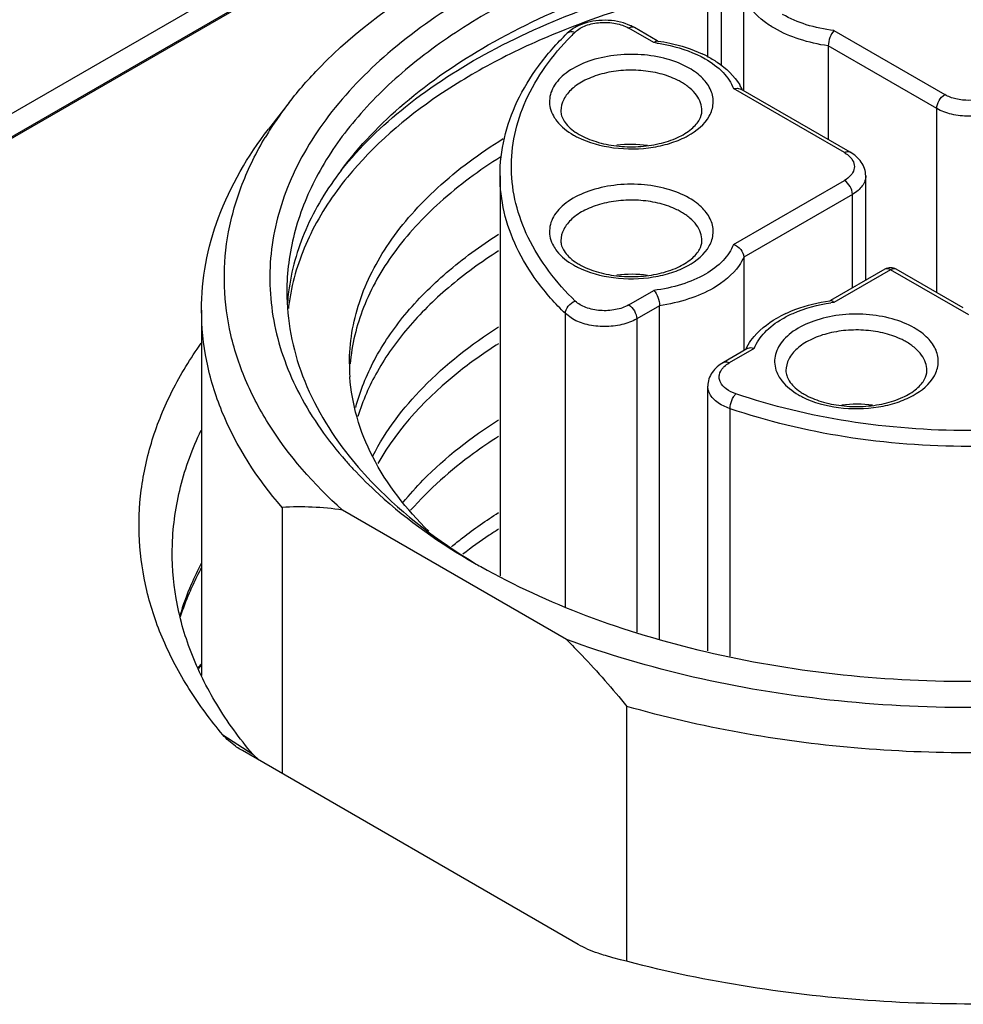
# Model space of a CAD drawing. Header units: inches. Extents: x 0 to 34, y 0 to 22.
# Tile 50 of 103: x 26.901 to 27.228, y 18.934 to 19.275. Entities that reach past the tile are written whole.
import ezdxf

# ---------------------------------------------------------------- set-up
doc = ezdxf.new("R2010")
doc.units = ezdxf.units.IN
doc.header["$LTSCALE"] = 1.87
doc.header["$MEASUREMENT"] = 0
doc.layers.get('0').update_dxf_attribs({"linetype": 'CONTINUOUS'})

msp = doc.modelspace()

# ---------------------------------------------------------------- linework, layer by layer
at = {"color": 7, "linetype": 'CONTINUOUS'}
for p, q in [((27.0417149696, 19.3249693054), (26.6413967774, 19.0937920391)), ((26.6487668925, 19.0895417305), (27.0490850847, 19.3207189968)), ((27.0417149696, 19.3169331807), (26.6413967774, 19.0857559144)), ((27.1393007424, 19.2617060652), (27.1393007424, 19.2934393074)), ((27.1439132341, 19.2870097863), (27.1439132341, 19.2589629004)), ((27.1518231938, 19.2500190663), (27.1518231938, 19.2824426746)), ((27.1123515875, 19.2727033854), (27.110106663, 19.2735303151)), ((27.0925441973, 19.2715147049), (27.0906338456, 19.2699946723)), ((27.1206000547, 19.2667152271), (27.111898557, 19.2717393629)), ((27.121790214, 19.2673597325), (27.113867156, 19.2719344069)), ((27.1830012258, 19.2708700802), (27.2213977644, 19.2487004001)), ((27.1810088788, 19.2655912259), (27.1810088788, 19.2331676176)), ((27.2186138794, 19.2438785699), (27.1810088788, 19.2655912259)), ((27.1482026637, 19.2507778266), (27.1495879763, 19.2509697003)), ((27.1865992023, 19.2286081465), (27.1482026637, 19.2507778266)), ((27.1495879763, 19.2509697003), (27.1507354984, 19.2506470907)), ((27.1885678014, 19.2288031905), (27.1507355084, 19.2506470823)), ((26.9943482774, 19.2460038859), (26.9871604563, 19.2367249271)), ((27.2186138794, 19.1801110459), (27.2186138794, 19.2438785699)), ((27.0673478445, 19.2205715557), (27.0673478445, 19.0820141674)), ((27.1482026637, 19.1967941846), (27.1865992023, 19.2189638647)), ((27.1939955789, 19.1843816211), (27.1939955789, 19.2205715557)), ((27.1893830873, 19.2141420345), (27.1517780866, 19.1924293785)), ((27.1893830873, 19.1817184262), (27.1893830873, 19.2141420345)), ((27.1517780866, 19.1924293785), (27.1517780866, 19.1600057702)), ((27.2006379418, 19.1882168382), (27.1818110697, 19.1773464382)), ((27.2026065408, 19.1880217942), (27.1830012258, 19.176701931)), ((27.2297494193, 19.1723498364), (27.2026065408, 19.1880217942)), ((27.2277806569, 19.1748182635), (27.2045751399, 19.1882168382)), ((27.111898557, 19.1758326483), (27.1206000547, 19.1808567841)), ((26.9640013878, 19.1740774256), (26.9640013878, 19.0474079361)), ((27.1225924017, 19.1755779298), (27.1146824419, 19.1710108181)), ((27.1225924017, 19.0599902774), (27.1225924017, 19.1755779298)), ((27.0899949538, 19.0712079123), (27.0899949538, 19.1728087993)), ((27.0924113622, 19.1710108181), (27.0899949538, 19.1728087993)), ((27.1146824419, 19.1710108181), (27.1146824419, 19.0624676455)), ((27.1528657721, 19.1606337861), (27.14472852, 19.1559354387)), ((27.1553986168, 19.1607645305), (27.146697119, 19.1557403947)), ((27.1540124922, 19.1609563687), (27.1528657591, 19.1606337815)), ((27.1553986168, 19.1607645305), (27.1540124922, 19.1609563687)), ((27.1393007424, 19.0559915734), (27.1393007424, 19.1477038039)), ((27.1470272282, 19.1398790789), (27.1439132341, 19.1412742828)), ((27.1470272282, 19.0541424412), (27.1470272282, 19.1398790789)), ((26.9918568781, 19.1056889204), (26.9918568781, 19.0134778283)), ((27.0903807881, 19.0599376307), (27.0127807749, 19.1047429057)), ((27.1113046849, 18.9484526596), (27.1113046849, 19.0367212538)), ((26.9713815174, 19.0268661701), (26.9817214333, 19.0201348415)), ((26.9781192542, 19.0214097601), (26.9774845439, 19.021785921)), ((27.0944195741, 18.954259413), (26.9781192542, 19.0214097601)), ((26.9839094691, 19.0180389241), (26.9817214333, 19.0201348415))]:
    msp.add_line(p, q, dxfattribs=at)
for centre, radius, start, end in [((27.1058202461, 19.2579528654), 0.01613184, 60.0779330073, 66.1168505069), ((27.0920151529, 19.2685754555), 0.0019803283, 120.0136961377, 134.2244543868), ((27.1610993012, 19.2009632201), 0.0969830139, 134.2850946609, 135.5638543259), ((27.1007008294, 19.259010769), 0.0149291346, 118.107933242, 123.1174217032), ((27.1131465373, 19.207963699), 0.0592224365, 81.7545523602, 82.7697906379), ((27.1131740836, 19.2049545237), 0.0629523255, 81.9251931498, 82.1556288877), ((27.1195277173, 19.2248804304), 0.0419577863, 62.2967057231, 64.8567855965), ((27.1178927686, 19.2318897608), 0.0244139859, 60.0363711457, 63.8974542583), ((27.133582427, 19.2418349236), 0.0196461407, 27.18213327, 31.3199734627), ((27.1342396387, 19.2421797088), 0.0189040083, 25.887999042, 27.162496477), ((27.092154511, 19.1700299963), 0.1238465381, 142.1605653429, 147.6111100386), ((27.0858750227, 19.1740684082), 0.1163807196, 147.6339895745, 149.0650809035), ((27.1051590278, 19.2529889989), 0.0208598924, 235.7391258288, 240.069105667), ((27.1067763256, 19.2589847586), 0.028014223, 240.0308497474, 243.3966235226), ((27.1128253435, 19.1896139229), 0.0418397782, 82.3446730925, 96.9543085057), ((27.1178927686, 19.1868831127), 0.0244139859, 60.0363711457, 63.8974542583), ((27.1067763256, 19.2139781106), 0.028014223, 240.030849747, 243.3966235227), ((27.1051590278, 19.2079823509), 0.0208598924, 235.7391258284, 240.0691056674), ((27.2026065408, 19.1848085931), 0.0039359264, 59.9893111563, 120.0106888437), ((27.1128253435, 19.1446072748), 0.0418397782, 82.3446730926, 96.9543085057), ((27.0676717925, 19.1711669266), 0.0741228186, 172.9064083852, 175.7693857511), ((27.0684994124, 19.1659870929), 0.0749570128, 169.2541881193, 173.370189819), ((27.1904274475, 19.1149392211), 0.0629543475, 97.8443443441, 98.074763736), ((27.1904544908, 19.1179524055), 0.0592204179, 97.2302110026, 98.2453736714), ((27.1840637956, 19.1348878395), 0.0419348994, 115.1055333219, 117.7818991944), ((27.1958415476, 19.1418764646), 0.0244139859, 60.0363711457, 63.8974542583), ((27.1693614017, 19.1521665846), 0.0189037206, 152.83758745, 154.1115867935), ((27.1700182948, 19.1518219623), 0.0196454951, 148.6792201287, 152.8179453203), ((27.0810646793, 19.1554573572), 0.0658793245, 179.9812568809, 183.9800348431), ((27.1847251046, 19.1689714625), 0.028014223, 240.0308497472, 243.3966235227), ((27.1831078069, 19.1629757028), 0.0208598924, 235.7391258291, 240.0691056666), ((27.1907741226, 19.0996006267), 0.0418397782, 82.3446730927, 96.9543085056), ((27.1172464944, 19.2128512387), 0.137686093, 221.3532605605, 222.917157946), ((26.9977935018, 19.0051250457), 0.1007389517, 81.444151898, 93.3784416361), ((27.0632123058, 19.0348363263), 0.1118794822, 152.5416113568, 156.78645322), ((27.1733583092, 19.2852242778), 0.2296315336, 239.999409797, 240.6046348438), ((27.0646294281, 19.0308849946), 0.1142109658, 151.8880325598, 155.2277248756), ((27.0559418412, 19.0378563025), 0.1040073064, 156.7367442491, 163.0562469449), ((27.1033319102, 18.8961877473), 0.2085522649, 131.9623182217, 132.4536619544), ((27.1019042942, 18.8953613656), 0.2078526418, 131.5997701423, 132.0351141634)]:
    msp.add_arc(centre, radius, start, end, dxfattribs=at)
for points, knots in [([(27.4009583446, 19.2840664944), (27.3904571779, 19.2901297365), (27.3676756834, 19.3009884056), (27.3306880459, 19.3130751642), (27.2906264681, 19.321264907), (27.2487137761, 19.3253043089), (27.206222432, 19.3250736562), (27.1644480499, 19.3205788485), (27.124661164, 19.311956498), (27.0880647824, 19.2994642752), (27.055754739, 19.283465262), (27.0286898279, 19.2644002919), (27.007688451, 19.2427518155), (26.9934788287, 19.2190287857), (26.9867715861, 19.1938809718), (26.9880784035, 19.1683191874), (26.9972757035, 19.1435487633), (27.007753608, 19.1288579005), (27.0138923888, 19.1218820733)], [0, 0, 0, 0, 0.0658154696, 0.1364387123, 0.2107361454, 0.2873006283, 0.3645804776, 0.4409746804, 0.5149406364, 0.5850968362, 0.650340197, 0.7099854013, 0.7639373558, 0.8128899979, 0.8584721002, 0.9031295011, 0.9495644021, 1, 1, 1, 1]), ([(27.3967825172, 19.2768337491), (27.3792976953, 19.2869292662), (27.3397079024, 19.3032650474), (27.2751804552, 19.3161785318), (27.2069419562, 19.3180646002), (27.1506587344, 19.3101682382), (27.1086566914, 19.2980675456), (27.0802400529, 19.2866177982), (27.0549952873, 19.2728865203), (27.0334494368, 19.2571414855), (27.0160616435, 19.2396793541), (27.0032328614, 19.2208085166), (26.9953268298, 19.2009023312), (26.9935289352, 19.1871160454), (26.9935289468, 19.1803909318)], [0, 0, 0, 0, 0.1286231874, 0.2701513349, 0.4172398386, 0.5615206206, 0.6301712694, 0.6953098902, 0.7563057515, 0.8127882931, 0.8647310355, 0.9125452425, 0.9571568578, 1, 1, 1, 1]), ([(27.0123360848, 19.2224715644), (27.0186215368, 19.2310138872), (27.034384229, 19.2473174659), (27.0638312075, 19.2673989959), (27.0992503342, 19.2838375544), (27.125228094, 19.2917509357), (27.1388790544, 19.2950355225)], [0, 0, 0, 0, 0.2142219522, 0.4532448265, 0.7163948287, 1, 1, 1, 1]), ([(26.9943488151, 19.2460037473), (26.9976320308, 19.2502422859), (27.0129334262, 19.2676938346), (27.0319863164, 19.2815934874), (27.047404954, 19.2904960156)], [0, 0, 0, 0, 0.2314383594, 1, 1, 1, 1]), ([(27.0123360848, 19.2224715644), (27.0188563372, 19.2306390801), (27.0349560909, 19.2461334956), (27.0645308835, 19.265108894), (27.0998578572, 19.2804433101), (27.1256455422, 19.2876687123), (27.1391732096, 19.2906173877)], [0, 0, 0, 0, 0.2140614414, 0.4531683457, 0.7164132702, 1, 1, 1, 1]), ([(27.139269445, 19.2860759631), (27.134927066, 19.2851398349), (27.1181678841, 19.2811943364), (27.1017063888, 19.2759359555), (27.0898373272, 19.2712106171)], [0, 0, 0, 0, 0.2580051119, 1, 1, 1, 1]), ([(27.1623926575, 19.2716785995), (27.1611586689, 19.2723904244), (27.1569249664, 19.2751500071), (27.1532760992, 19.2790968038), (27.1518231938, 19.2824426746)], [0, 0, 0, 0, 0.2808551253, 1, 1, 1, 1]), ([(27.1830012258, 19.2708700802), (27.1797521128, 19.271282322), (27.1735964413, 19.2725733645), (27.1677703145, 19.275005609), (27.1651872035, 19.2764942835)], [0, 0, 0, 0, 0.5234780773, 1, 1, 1, 1]), ([(27.0933829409, 19.270390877), (27.0944099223, 19.2713926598), (27.0972557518, 19.272950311), (27.1021195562, 19.2739041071), (27.1072402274, 19.2736262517), (27.1105100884, 19.2725410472), (27.111898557, 19.2717393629)], [0, 0, 0, 0, 0.2202361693, 0.4819786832, 0.7538776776, 1, 1, 1, 1]), ([(27.110106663, 19.2735303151), (27.107378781, 19.2743469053), (27.1016835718, 19.2748687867), (27.0960887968, 19.2734749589), (27.0936672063, 19.272179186)], [0, 0, 0, 0, 0.509028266, 1, 1, 1, 1]), ([(27.0898373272, 19.2712106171), (27.0819582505, 19.2680737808), (27.0669588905, 19.2612802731), (27.0405814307, 19.2457855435), (27.0235071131, 19.2311247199), (27.0145491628, 19.2201611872)], [0, 0, 0, 0, 0.2773052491, 0.5370533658, 1, 1, 1, 1]), ([(27.0673478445, 19.2205715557), (27.0673478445, 19.2249532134), (27.0683949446, 19.233872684), (27.0730099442, 19.246802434), (27.0804896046, 19.2590916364), (27.0870150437, 19.2664646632), (27.0906338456, 19.2699946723)], [0, 0, 0, 0, 0.2345308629, 0.4757189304, 0.7294086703, 1, 1, 1, 1]), ([(27.0910245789, 19.2702902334), (27.0911835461, 19.2703821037), (27.0919333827, 19.2706893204), (27.0927984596, 19.2705906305), (27.0933829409, 19.270390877)], [0, 0, 0, 0, 0.2291400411, 1, 1, 1, 1]), ([(27.1138670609, 19.2719344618), (27.1136014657, 19.2720877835), (27.112874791, 19.272197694), (27.1122241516, 19.2719273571), (27.111898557, 19.2717393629)], [0, 0, 0, 0, 0.449243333, 1, 1, 1, 1]), ([(27.1810088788, 19.2655912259), (27.1776152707, 19.2660825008), (27.1711860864, 19.2675265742), (27.1651023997, 19.2701154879), (27.1623926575, 19.2716785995)], [0, 0, 0, 0, 0.5229304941, 1, 1, 1, 1]), ([(27.1830012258, 19.2708700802), (27.1823719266, 19.2702063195), (27.1814771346, 19.2684676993), (27.1810088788, 19.2665827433), (27.1810088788, 19.2655912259)], [0, 0, 0, 0, 0.479838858, 1, 1, 1, 1]), ([(27.0933829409, 19.1771811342), (27.0868501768, 19.183553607), (27.0784707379, 19.1943391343), (27.072449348, 19.2106894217), (27.0708258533, 19.2228840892), (27.0720344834, 19.2350991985), (27.0774968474, 19.2515060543), (27.0855283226, 19.26241387), (27.0918504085, 19.2688623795)], [0, 0, 0, 0, 0.2646320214, 0.3853439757, 0.5019429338, 0.6182497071, 0.7381362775, 1, 1, 1, 1]), ([(27.1206000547, 19.2667152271), (27.1206956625, 19.2668160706), (27.1210115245, 19.2671161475), (27.1214630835, 19.267359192), (27.1217659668, 19.2673176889)], [0, 0, 0, 0, 0.312500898, 1, 1, 1, 1]), ([(27.1216398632, 19.2665739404), (27.1231962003, 19.2663483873), (27.1289938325, 19.2652700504), (27.1346639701, 19.2632522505), (27.138414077, 19.2610910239)], [0, 0, 0, 0, 0.2665011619, 1, 1, 1, 1]), ([(27.1220167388, 19.2672827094), (27.1233908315, 19.2670877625), (27.1286407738, 19.2661651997), (27.133785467, 19.2645390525), (27.1373548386, 19.2628626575)], [0, 0, 0, 0, 0.2603220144, 1, 1, 1, 1]), ([(27.1328702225, 19.2578624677), (27.1304799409, 19.2592425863), (27.1250051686, 19.2613911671), (27.1161320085, 19.2628364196), (27.1069114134, 19.2625929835), (27.0983024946, 19.2606826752), (27.0920753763, 19.2577248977), (27.0882814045, 19.2546275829), (27.0862192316, 19.252152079), (27.0848878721, 19.2494845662), (27.0843519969, 19.2466953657), (27.0846494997, 19.2438914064), (27.0853627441, 19.2421428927), (27.0858236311, 19.2413097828)], [0, 0, 0, 0, 0.1342877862, 0.2826410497, 0.4349787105, 0.5802452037, 0.7090813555, 0.765826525, 0.8173968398, 0.8646821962, 0.9093527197, 0.9536774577, 1, 1, 1, 1]), ([(27.138414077, 19.2610910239), (27.1406644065, 19.2597941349), (27.1446002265, 19.2569232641), (27.1474162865, 19.2528440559), (27.1482026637, 19.2507778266)], [0, 0, 0, 0, 0.5401900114, 1, 1, 1, 1]), ([(27.1390335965, 19.2620284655), (27.1402422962, 19.261393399), (27.1445966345, 19.2588243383), (27.1484434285, 19.2552088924), (27.1503656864, 19.2520473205)], [0, 0, 0, 0, 0.2695470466, 1, 1, 1, 1]), ([(27.1286344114, 19.2538137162), (27.1267703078, 19.2547285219), (27.1226582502, 19.2561765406), (27.1160832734, 19.2572282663), (27.1092570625, 19.2572036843), (27.1027031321, 19.2561015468), (27.0969105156, 19.254004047), (27.0923008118, 19.2510434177), (27.0892011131, 19.2473606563), (27.0884169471, 19.2444329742), (27.0884168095, 19.2430748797)], [0, 0, 0, 0, 0.1326696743, 0.2762689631, 0.4236221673, 0.5668733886, 0.6988839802, 0.8146550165, 0.9132289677, 1, 1, 1, 1]), ([(27.1398058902, 19.2412688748), (27.1405548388, 19.2426099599), (27.1415434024, 19.2456232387), (27.140639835, 19.2504412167), (27.1375497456, 19.2547093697), (27.1345689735, 19.2568816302), (27.1328702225, 19.2578624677)], [0, 0, 0, 0, 0.2298405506, 0.4552566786, 0.7064859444, 1, 1, 1, 1]), ([(27.1372356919, 19.2430748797), (27.1372357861, 19.2440046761), (27.1368919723, 19.2459426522), (27.1354230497, 19.2486428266), (27.1331007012, 19.2510837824), (27.131157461, 19.2524221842), (27.1300863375, 19.2530406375)], [0, 0, 0, 0, 0.2177896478, 0.4509252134, 0.7102888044, 1, 1, 1, 1]), ([(27.2186138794, 19.2438785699), (27.2186138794, 19.2448326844), (27.2192658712, 19.2467166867), (27.2205714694, 19.2482233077), (27.2213977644, 19.2487004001)], [0, 0, 0, 0, 0.4999936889, 1, 1, 1, 1]), ([(27.2381010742, 19.2487004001), (27.2369153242, 19.2480157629), (27.234158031, 19.2470165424), (27.2297494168, 19.2465388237), (27.2253408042, 19.2470165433), (27.2225835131, 19.2480157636), (27.2213977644, 19.2487004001)], [0, 0, 0, 0, 0.2372539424, 0.5000001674, 0.7627463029, 1, 1, 1, 1]), ([(27.0884168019, 19.2430748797), (27.0884168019, 19.2424979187), (27.0886191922, 19.2412371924), (27.0895569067, 19.2393546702), (27.0911732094, 19.2374383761), (27.0926003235, 19.2363045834), (27.0934157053, 19.2357486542)], [0, 0, 0, 0, 0.1882340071, 0.4090674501, 0.6780340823, 1, 1, 1, 1]), ([(27.094750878, 19.2349112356), (27.0965889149, 19.2338499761), (27.1008107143, 19.2321191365), (27.1077329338, 19.2307280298), (27.1151283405, 19.2304989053), (27.1223135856, 19.2314623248), (27.1286132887, 19.2334993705), (27.1328988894, 19.2360042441), (27.1352827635, 19.2383284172), (27.1367164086, 19.2403387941), (27.1372356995, 19.2420402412), (27.1372356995, 19.2430748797)], [0, 0, 0, 0, 0.1320157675, 0.2810324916, 0.4371876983, 0.5901246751, 0.7296956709, 0.8467971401, 0.8948218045, 0.9356447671, 1, 1, 1, 1]), ([(27.2408849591, 19.2438785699), (27.2393040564, 19.2429657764), (27.2356276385, 19.2416337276), (27.2297494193, 19.2409955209), (27.2238712, 19.2416337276), (27.2201947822, 19.2429657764), (27.2186138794, 19.2438785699)], [0, 0, 0, 0, 0.2372383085, 0.5, 0.7627616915, 1, 1, 1, 1]), ([(27.0858236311, 19.2413097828), (27.0861762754, 19.2406723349), (27.0879887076, 19.2379950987), (27.090625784, 19.2359613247), (27.092782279, 19.2347161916)], [0, 0, 0, 0, 0.2263350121, 1, 1, 1, 1]), ([(27.0942312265, 19.2339364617), (27.0980680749, 19.2320121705), (27.1068592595, 19.2296667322), (27.1181033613, 19.2298118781), (27.12676948, 19.231856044), (27.1337329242, 19.2347698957), (27.1381817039, 19.2383605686), (27.1398058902, 19.2412688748)], [0, 0, 0, 0, 0.2605149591, 0.5406583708, 0.6746764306, 0.797826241, 1, 1, 1, 1]), ([(26.9640015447, 19.1740774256), (26.9640016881, 19.1794675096), (26.9650090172, 19.190391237), (26.9710937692, 19.2122719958), (26.9799812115, 19.2274570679), (26.987160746, 19.2367248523)], [0, 0, 0, 0, 0.2382912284, 0.4817190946, 1, 1, 1, 1]), ([(27.0127807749, 19.1047429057), (27.002962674, 19.1135681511), (26.9899786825, 19.1282407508), (26.9783983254, 19.1505321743), (26.9731886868, 19.1672875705), (26.9713213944, 19.1843155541), (26.9728356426, 19.201359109), (26.9776942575, 19.2181497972), (26.9829604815, 19.2287410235), (26.9860492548, 19.2338955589)], [0, 0, 0, 0, 0.2748799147, 0.4006821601, 0.5209086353, 0.6380838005, 0.7551028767, 0.8748786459, 1, 1, 1, 1]), ([(27.0151853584, 19.1554789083), (27.0151878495, 19.1626551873), (27.0176969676, 19.1775804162), (27.0285551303, 19.1985402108), (27.0458064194, 19.217745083), (27.0603527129, 19.2284479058), (27.0683895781, 19.2334537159)], [0, 0, 0, 0, 0.2189581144, 0.4524948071, 0.7111081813, 1, 1, 1, 1]), ([(27.1865992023, 19.2286081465), (27.186924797, 19.2287961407), (27.1875754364, 19.2290664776), (27.1883021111, 19.2289565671), (27.1885677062, 19.2288032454)], [0, 0, 0, 0, 0.550756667, 1, 1, 1, 1]), ([(27.1865992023, 19.2286081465), (27.1868135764, 19.2284843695), (27.1876021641, 19.2279926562), (27.188325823, 19.2273875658), (27.1887767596, 19.2268756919)], [0, 0, 0, 0, 0.266255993, 1, 1, 1, 1]), ([(27.1939955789, 19.2205715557), (27.1939955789, 19.2214125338), (27.1937189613, 19.2231077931), (27.1921456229, 19.2261964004), (27.1900764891, 19.2279320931), (27.1885678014, 19.2288031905)], [0, 0, 0, 0, 0.2455427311, 0.4913510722, 1, 1, 1, 1]), ([(27.0675792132, 19.2271617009), (27.0601606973, 19.2224861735), (27.0466547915, 19.2125344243), (27.0303003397, 19.1949170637), (27.0193717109, 19.1757858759), (27.0160114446, 19.162063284), (27.015431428, 19.1553807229)], [0, 0, 0, 0, 0.2867725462, 0.5456382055, 0.7806380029, 1, 1, 1, 1]), ([(27.1887767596, 19.2268756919), (27.1892891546, 19.2262940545), (27.1901011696, 19.2249705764), (27.1900959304, 19.2225898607), (27.1887851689, 19.2204597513), (27.1873995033, 19.2194259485), (27.1865992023, 19.2189638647)], [0, 0, 0, 0, 0.2433342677, 0.4664084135, 0.7098986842, 1, 1, 1, 1]), ([(27.0123556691, 19.2224667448), (27.0074814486, 19.2161146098), (26.9993137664, 19.2028019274), (26.9950348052, 19.1877028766), (26.994116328, 19.1803203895)], [0, 0, 0, 0, 0.5183645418, 1, 1, 1, 1]), ([(27.0145491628, 19.2201611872), (27.009609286, 19.2141153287), (27.0011936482, 19.2014797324), (26.9962043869, 19.1870672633), (26.9948568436, 19.1799629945)], [0, 0, 0, 0, 0.5191648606, 1, 1, 1, 1]), ([(27.0899949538, 19.1728087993), (27.0864525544, 19.1762642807), (27.0800875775, 19.183448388), (27.0728140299, 19.1953716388), (27.0683566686, 19.2078226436), (27.0673480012, 19.216379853), (27.0673480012, 19.2205715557)], [0, 0, 0, 0, 0.2737740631, 0.5282669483, 0.7681016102, 1, 1, 1, 1]), ([(27.1893830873, 19.2141420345), (27.1893830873, 19.2150961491), (27.1887310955, 19.2169801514), (27.1874254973, 19.2184867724), (27.1865992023, 19.2189638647)], [0, 0, 0, 0, 0.4999936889, 1, 1, 1, 1]), ([(27.1939955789, 19.2205715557), (27.1939955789, 19.2199716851), (27.1937739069, 19.2187213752), (27.1928260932, 19.2169793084), (27.1913277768, 19.2154045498), (27.1900740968, 19.2145410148), (27.1893830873, 19.2141420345)], [0, 0, 0, 0, 0.2177903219, 0.4509221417, 0.7103047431, 1, 1, 1, 1]), ([(27.1328702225, 19.2128558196), (27.1304799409, 19.2142359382), (27.1250051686, 19.216384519), (27.1161320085, 19.2178297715), (27.1069114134, 19.2175863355), (27.0983024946, 19.2156760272), (27.0920753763, 19.2127182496), (27.0882814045, 19.2096209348), (27.0862192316, 19.2071454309), (27.0848878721, 19.2044779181), (27.0843519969, 19.2016887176), (27.0846494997, 19.1988847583), (27.0853627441, 19.1971362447), (27.0858236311, 19.1963031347)], [0, 0, 0, 0, 0.1342877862, 0.2826410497, 0.4349787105, 0.5802452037, 0.7090813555, 0.765826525, 0.8173968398, 0.8646821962, 0.9093527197, 0.9536774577, 1, 1, 1, 1]), ([(27.1286344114, 19.2088070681), (27.1267703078, 19.2097218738), (27.1226582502, 19.2111698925), (27.1160832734, 19.2122216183), (27.1092570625, 19.2121970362), (27.1027031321, 19.2110948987), (27.0969105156, 19.208997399), (27.0923008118, 19.2060367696), (27.0892011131, 19.2023540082), (27.0884169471, 19.1994263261), (27.0884168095, 19.1980682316)], [0, 0, 0, 0, 0.1326696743, 0.2762689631, 0.4236221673, 0.5668733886, 0.6988839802, 0.8146550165, 0.9132289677, 1, 1, 1, 1]), ([(27.1398058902, 19.1962622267), (27.1405548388, 19.1976033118), (27.1415434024, 19.2006165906), (27.140639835, 19.2054345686), (27.1375497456, 19.2097027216), (27.1345689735, 19.2118749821), (27.1328702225, 19.2128558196)], [0, 0, 0, 0, 0.2298405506, 0.4552566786, 0.7064859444, 1, 1, 1, 1]), ([(27.1372356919, 19.1980682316), (27.1372357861, 19.198998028), (27.1368919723, 19.2009360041), (27.1354230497, 19.2036361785), (27.1331007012, 19.2060771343), (27.131157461, 19.2074155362), (27.1300863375, 19.2080339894)], [0, 0, 0, 0, 0.2177896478, 0.4509252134, 0.7102888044, 1, 1, 1, 1]), ([(27.0173940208, 19.1403332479), (27.0188749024, 19.1460046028), (27.0234537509, 19.1574079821), (27.0342661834, 19.1731921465), (27.0489190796, 19.1878461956), (27.0605427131, 19.1963226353), (27.0668469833, 19.2003392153)], [0, 0, 0, 0, 0.2212971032, 0.4589721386, 0.7177838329, 1, 1, 1, 1]), ([(27.0884168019, 19.1980682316), (27.0884168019, 19.1974912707), (27.0886191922, 19.1962305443), (27.0895569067, 19.1943480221), (27.0911732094, 19.192431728), (27.0926003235, 19.1912979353), (27.0934157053, 19.1907420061)], [0, 0, 0, 0, 0.1882340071, 0.4090674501, 0.6780340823, 1, 1, 1, 1]), ([(27.094750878, 19.1899045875), (27.0965889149, 19.188843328), (27.1008107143, 19.1871124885), (27.1077329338, 19.1857213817), (27.1151283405, 19.1854922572), (27.1223135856, 19.1864556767), (27.1286132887, 19.1884927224), (27.1328988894, 19.190997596), (27.1352827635, 19.1933217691), (27.1367164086, 19.1953321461), (27.1372356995, 19.1970335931), (27.1372356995, 19.1980682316)], [0, 0, 0, 0, 0.1320157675, 0.2810324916, 0.4371876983, 0.5901246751, 0.7296956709, 0.8467971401, 0.8948218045, 0.9356447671, 1, 1, 1, 1]), ([(27.0668488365, 19.1945551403), (27.0607836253, 19.1906914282), (27.0495683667, 19.1825489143), (27.0352964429, 19.1685508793), (27.0245589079, 19.1534910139), (27.0197783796, 19.1426082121), (27.0181332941, 19.1371736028)], [0, 0, 0, 0, 0.2810922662, 0.5398114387, 0.7780543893, 1, 1, 1, 1]), ([(27.0858236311, 19.1963031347), (27.0861762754, 19.1956656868), (27.0879887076, 19.1929884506), (27.090625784, 19.1909546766), (27.092782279, 19.1897095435)], [0, 0, 0, 0, 0.2263350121, 1, 1, 1, 1]), ([(27.0942312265, 19.1889298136), (27.0980680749, 19.1870055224), (27.1068592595, 19.1846600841), (27.1181033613, 19.18480523), (27.12676948, 19.1868493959), (27.1337329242, 19.1897632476), (27.1381817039, 19.1933539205), (27.1398058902, 19.1962622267)], [0, 0, 0, 0, 0.2605149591, 0.5406583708, 0.6746764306, 0.797826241, 1, 1, 1, 1]), ([(27.1482026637, 19.1967941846), (27.1474190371, 19.1947351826), (27.1446174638, 19.1906697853), (27.1407010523, 19.1878038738), (27.1384618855, 19.1865085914)], [0, 0, 0, 0, 0.4599429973, 1, 1, 1, 1]), ([(27.1482026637, 19.1967941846), (27.1491691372, 19.1964887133), (27.1508622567, 19.1953123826), (27.1517780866, 19.1933799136), (27.1517780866, 19.1924293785)], [0, 0, 0, 0, 0.5160539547, 1, 1, 1, 1]), ([(27.1517780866, 19.1924293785), (27.1513262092, 19.1913887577), (27.1488023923, 19.18695866), (27.1446502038, 19.1836561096), (27.1412483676, 19.1816882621)], [0, 0, 0, 0, 0.2240098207, 1, 1, 1, 1]), ([(27.2026065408, 19.1880217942), (27.2022809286, 19.1882097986), (27.2016302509, 19.1884801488), (27.2009035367, 19.1883701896), (27.2006379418, 19.1882168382)], [0, 0, 0, 0, 0.5507582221, 1, 1, 1, 1]), ([(27.2045751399, 19.1882168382), (27.204309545, 19.1883701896), (27.2035828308, 19.1884801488), (27.2029321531, 19.1882097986), (27.2026065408, 19.1880217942)], [0, 0, 0, 0, 0.4492417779, 1, 1, 1, 1]), ([(27.1384618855, 19.1865085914), (27.135874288, 19.1850117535), (27.1300329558, 19.1825666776), (27.1238594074, 19.181270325), (27.1206000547, 19.1808567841)], [0, 0, 0, 0, 0.4764027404, 1, 1, 1, 1]), ([(27.1206000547, 19.1808567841), (27.1212293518, 19.1801930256), (27.1221242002, 19.1784544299), (27.1225924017, 19.1765694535), (27.1225924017, 19.1755779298)], [0, 0, 0, 0, 0.4798364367, 1, 1, 1, 1]), ([(27.1412483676, 19.1816882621), (27.1385347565, 19.1801185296), (27.1324384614, 19.1775190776), (27.1259944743, 19.17607043), (27.1225924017, 19.1755779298)], [0, 0, 0, 0, 0.4769787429, 1, 1, 1, 1]), ([(26.9935289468, 19.1803909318), (26.9935289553, 19.1754874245), (26.9944685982, 19.1655440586), (27.0001403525, 19.1456290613), (27.0084116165, 19.1318625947), (27.0150718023, 19.1234854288)], [0, 0, 0, 0, 0.2378080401, 0.480974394, 1, 1, 1, 1]), ([(27.0899949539, 19.1728087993), (27.0899949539, 19.1737402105), (27.0908299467, 19.1756383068), (27.0924452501, 19.1768606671), (27.0933829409, 19.1771811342)], [0, 0, 0, 0, 0.4845165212, 1, 1, 1, 1]), ([(27.111898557, 19.1758326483), (27.1105100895, 19.1750309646), (27.1072402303, 19.1739457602), (27.1021195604, 19.1736679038), (27.0972557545, 19.1746216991), (27.0944099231, 19.1761793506), (27.0933829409, 19.1771811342)], [0, 0, 0, 0, 0.2461221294, 0.5180210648, 0.7797636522, 1, 1, 1, 1]), ([(27.1662713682, 19.1728610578), (27.167422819, 19.1734009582), (27.1723408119, 19.1754488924), (27.1775735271, 19.1767003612), (27.1815845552, 19.1772694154)], [0, 0, 0, 0, 0.2389176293, 1, 1, 1, 1]), ([(27.1830012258, 19.176701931), (27.1829056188, 19.1768027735), (27.1825897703, 19.1771028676), (27.1821381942, 19.1773458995), (27.1818353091, 19.177304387)], [0, 0, 0, 0, 0.3124969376, 1, 1, 1, 1]), ([(26.9918568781, 19.1056889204), (26.9833174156, 19.1155918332), (26.9726111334, 19.1320276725), (26.9652243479, 19.1561191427), (26.9640013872, 19.1681541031), (26.9640015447, 19.1740774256)], [0, 0, 0, 0, 0.5214708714, 0.7637836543, 1, 1, 1, 1]), ([(27.111898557, 19.1758326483), (27.1127248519, 19.175355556), (27.1140304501, 19.173848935), (27.1146824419, 19.1719649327), (27.1146824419, 19.1710108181)], [0, 0, 0, 0, 0.5000063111, 1, 1, 1, 1]), ([(27.1651393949, 19.1710501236), (27.1663290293, 19.171738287), (27.1716330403, 19.174392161), (27.1774619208, 19.1759085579), (27.18196153, 19.1765606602)], [0, 0, 0, 0, 0.2321139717, 1, 1, 1, 1]), ([(27.1146824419, 19.1710108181), (27.1131015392, 19.1700980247), (27.1094251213, 19.1687659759), (27.1035469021, 19.1681277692), (27.0976686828, 19.1687659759), (27.093992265, 19.1700980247), (27.0924113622, 19.1710108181)], [0, 0, 0, 0, 0.2372383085, 0.5, 0.7627616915, 1, 1, 1, 1]), ([(27.1532357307, 19.1620342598), (27.1538502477, 19.1630449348), (27.1568554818, 19.1671325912), (27.1610951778, 19.170184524), (27.1645176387, 19.1719888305)], [0, 0, 0, 0, 0.2341418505, 1, 1, 1, 1]), ([(27.1553986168, 19.1607645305), (27.1561822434, 19.1628235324), (27.1589838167, 19.1668889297), (27.1629002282, 19.1697548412), (27.1651393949, 19.1710501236)], [0, 0, 0, 0, 0.4599429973, 1, 1, 1, 1]), ([(27.2108190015, 19.1678491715), (27.20842872, 19.1692292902), (27.2029539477, 19.1713778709), (27.1940807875, 19.1728231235), (27.1848601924, 19.1725796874), (27.1762512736, 19.1706693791), (27.1700241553, 19.1677116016), (27.1662301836, 19.1646142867), (27.1641680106, 19.1621387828), (27.1628366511, 19.1594712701), (27.162300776, 19.1566820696), (27.1625982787, 19.1538781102), (27.1633115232, 19.1521295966), (27.1637724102, 19.1512964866)], [0, 0, 0, 0, 0.1342877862, 0.2826410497, 0.4349787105, 0.5802452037, 0.7090813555, 0.765826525, 0.8173968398, 0.8646821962, 0.9093527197, 0.9536774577, 1, 1, 1, 1]), ([(27.0233365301, 19.1235988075), (27.0278069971, 19.1322990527), (27.0407209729, 19.1492569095), (27.0574284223, 19.1621953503), (27.0668462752, 19.1681950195)], [0, 0, 0, 0, 0.4669427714, 1, 1, 1, 1]), ([(27.2065831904, 19.16380042), (27.2047190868, 19.1647152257), (27.2006070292, 19.1661632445), (27.1940320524, 19.1672149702), (27.1872058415, 19.1671903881), (27.1806519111, 19.1660882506), (27.1748592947, 19.1639907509), (27.1702495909, 19.1610301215), (27.1671498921, 19.1573473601), (27.1663657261, 19.154419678), (27.1663655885, 19.1530615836)], [0, 0, 0, 0, 0.1326696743, 0.2762689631, 0.4236221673, 0.5668733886, 0.6988839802, 0.8146550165, 0.9132289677, 1, 1, 1, 1]), ([(27.2177546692, 19.1512555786), (27.2185036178, 19.1525966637), (27.2194921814, 19.1556099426), (27.2185886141, 19.1604279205), (27.2154985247, 19.1646960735), (27.2125177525, 19.166868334), (27.2108190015, 19.1678491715)], [0, 0, 0, 0, 0.2298405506, 0.4552566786, 0.7064859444, 1, 1, 1, 1]), ([(26.9713815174, 19.0268661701), (26.9670920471, 19.0319495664), (26.9593597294, 19.0423983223), (26.9504113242, 19.0592184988), (26.9445783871, 19.0765446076), (26.941958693, 19.094168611), (26.9425993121, 19.1118639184), (26.9464890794, 19.1293975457), (26.953556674, 19.1465461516), (26.9601357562, 19.1572988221), (26.9638594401, 19.1625388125)], [0, 0, 0, 0, 0.1353651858, 0.2635425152, 0.3862269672, 0.5056014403, 0.6241819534, 0.7445690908, 0.8691738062, 1, 1, 1, 1]), ([(27.0668486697, 19.1624107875), (27.0622771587, 19.1594994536), (27.0461568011, 19.1481671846), (27.0320933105, 19.1333815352), (27.025023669, 19.1209321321)], [0, 0, 0, 0, 0.2746093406, 1, 1, 1, 1]), ([(27.215184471, 19.1530615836), (27.2151845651, 19.1539913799), (27.2148407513, 19.155929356), (27.2133718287, 19.1586295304), (27.2110494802, 19.1610704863), (27.20910624, 19.1624088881), (27.2080351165, 19.1630273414)], [0, 0, 0, 0, 0.2177896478, 0.4509252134, 0.7102888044, 1, 1, 1, 1]), ([(27.14472852, 19.1559354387), (27.1432198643, 19.1550643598), (27.1411506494, 19.1533287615), (27.1395774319, 19.1502400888), (27.1393007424, 19.1485448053), (27.1393007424, 19.1477038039)], [0, 0, 0, 0, 0.5086375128, 0.7544507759, 1, 1, 1, 1]), ([(27.1490326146, 19.1450497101), (27.1478512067, 19.1454534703), (27.1457761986, 19.1464333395), (27.1438202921, 19.1484673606), (27.143213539, 19.1502919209), (27.1432323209, 19.1521235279), (27.1439559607, 19.1533851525), (27.1445759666, 19.1540712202)], [0, 0, 0, 0, 0.3072090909, 0.5571841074, 0.6665492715, 0.7724620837, 1, 1, 1, 1]), ([(27.1445759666, 19.1540712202), (27.1447179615, 19.1542283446), (27.1453545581, 19.154868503), (27.1460995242, 19.155395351), (27.146697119, 19.1557403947)], [0, 0, 0, 0, 0.2348322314, 1, 1, 1, 1]), ([(27.14472852, 19.1559354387), (27.1449941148, 19.1560887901), (27.1457208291, 19.1561987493), (27.1463715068, 19.1559283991), (27.146697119, 19.1557403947)], [0, 0, 0, 0, 0.4492417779, 1, 1, 1, 1]), ([(27.0426596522, 19.0974442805), (27.0349756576, 19.1049708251), (27.0250538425, 19.1175805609), (27.0173993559, 19.136598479), (27.0156723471, 19.1461690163), (27.0153442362, 19.1508847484)], [0, 0, 0, 0, 0.5274053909, 0.7682127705, 1, 1, 1, 1]), ([(27.1637724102, 19.1512964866), (27.1641250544, 19.1506590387), (27.1659374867, 19.1479818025), (27.1685745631, 19.1459480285), (27.170731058, 19.1447028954)], [0, 0, 0, 0, 0.2263350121, 1, 1, 1, 1]), ([(27.1663655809, 19.1530615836), (27.1663655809, 19.1524846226), (27.1665679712, 19.1512238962), (27.1675056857, 19.149341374), (27.1691219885, 19.1474250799), (27.1705491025, 19.1462912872), (27.1713644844, 19.145735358)], [0, 0, 0, 0, 0.1882340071, 0.4090674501, 0.6780340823, 1, 1, 1, 1]), ([(27.1721800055, 19.1439231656), (27.176016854, 19.1419988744), (27.1848080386, 19.139653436), (27.1960521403, 19.1397985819), (27.204718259, 19.1418427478), (27.2116817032, 19.1447565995), (27.2161304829, 19.1483472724), (27.2177546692, 19.1512555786)], [0, 0, 0, 0, 0.2605149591, 0.5406583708, 0.6746764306, 0.797826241, 1, 1, 1, 1]), ([(27.1726996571, 19.1448979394), (27.1745376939, 19.1438366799), (27.1787594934, 19.1421058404), (27.1856817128, 19.1407147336), (27.1930771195, 19.1404856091), (27.2002623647, 19.1414490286), (27.2065620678, 19.1434860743), (27.2108476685, 19.1459909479), (27.2132315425, 19.1483151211), (27.2146651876, 19.150325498), (27.2151844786, 19.152026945), (27.2151844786, 19.1530615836)], [0, 0, 0, 0, 0.1320157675, 0.2810324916, 0.4371876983, 0.5901246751, 0.7296956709, 0.8467971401, 0.8948218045, 0.9356447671, 1, 1, 1, 1]), ([(27.1439132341, 19.1412742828), (27.1432222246, 19.141673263), (27.1419685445, 19.142536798), (27.1404702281, 19.1441115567), (27.1395224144, 19.1458536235), (27.1393007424, 19.1471039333), (27.1393007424, 19.1477038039)], [0, 0, 0, 0, 0.2896952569, 0.5490778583, 0.7822096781, 1, 1, 1, 1]), ([(27.1470272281, 19.1398790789), (27.1470272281, 19.1408477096), (27.1473787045, 19.1423133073), (27.1481879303, 19.1440106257), (27.1487331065, 19.1447575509), (27.1490326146, 19.1450497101)], [0, 0, 0, 0, 0.5149557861, 0.7775626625, 1, 1, 1, 1]), ([(27.310466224, 19.1450497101), (27.2978428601, 19.1407355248), (27.271102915, 19.1343608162), (27.2297494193, 19.1312310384), (27.1883959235, 19.1343608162), (27.1616559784, 19.1407355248), (27.1490326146, 19.1450497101)], [0, 0, 0, 0, 0.2440600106, 0.5, 0.7559399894, 1, 1, 1, 1]), ([(27.3124716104, 19.1398790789), (27.2995346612, 19.1354577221), (27.2721303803, 19.1289245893), (27.2297494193, 19.1257170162), (27.1873684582, 19.1289245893), (27.1599641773, 19.1354577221), (27.1470272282, 19.1398790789)], [0, 0, 0, 0, 0.2440592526, 0.5, 0.7559407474, 1, 1, 1, 1]), ([(27.0338529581, 19.1074407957), (27.0360032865, 19.1100939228), (27.0457493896, 19.1209789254), (27.0574176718, 19.1300460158), (27.0668462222, 19.1360507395)], [0, 0, 0, 0, 0.2340175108, 1, 1, 1, 1]), ([(26.9538970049, 19.0928574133), (26.9541122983, 19.0995699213), (26.9560679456, 19.1132165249), (26.9608408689, 19.1261296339), (26.9638440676, 19.1323954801)], [0, 0, 0, 0, 0.4914952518, 1, 1, 1, 1]), ([(27.0668491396, 19.1302661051), (27.0638771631, 19.1283738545), (27.0528963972, 19.120908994), (27.0428214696, 19.1120289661), (27.0364012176, 19.1046808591)], [0, 0, 0, 0, 0.2652840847, 1, 1, 1, 1]), ([(27.0150718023, 19.1234854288), (27.0178370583, 19.1200072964), (27.0305073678, 19.1057298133), (27.0459517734, 19.0940779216), (27.0584404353, 19.0864820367)], [0, 0, 0, 0, 0.2331200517, 1, 1, 1, 1]), ([(27.0164135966, 19.119095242), (27.0192661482, 19.1160268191), (27.0319844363, 19.1035174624), (27.0467346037, 19.093175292), (27.0585404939, 19.0863587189)], [0, 0, 0, 0, 0.2350766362, 1, 1, 1, 1]), ([(27.0505345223, 19.0920440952), (27.0517897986, 19.0930908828), (27.0570295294, 19.0973086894), (27.0625521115, 19.1011716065), (27.0668466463, 19.1039060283)], [0, 0, 0, 0, 0.2430201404, 1, 1, 1, 1]), ([(27.0668498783, 19.0981212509), (27.065767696, 19.0974322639), (27.0615569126, 19.0946864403), (27.0574680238, 19.0917524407), (27.0545102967, 19.0894569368)], [0, 0, 0, 0, 0.255206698, 1, 1, 1, 1]), ([(26.9817214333, 19.0201348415), (26.9771264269, 19.0255803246), (26.9689387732, 19.0368155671), (26.9598748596, 19.0550419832), (26.954601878, 19.0738316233), (26.953695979, 19.0865897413), (26.9538970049, 19.0928574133)], [0, 0, 0, 0, 0.2686572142, 0.521686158, 0.7635519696, 1, 1, 1, 1]), ([(27.0606475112, 19.0851569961), (27.0723124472, 19.0785851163), (27.0977229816, 19.0669987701), (27.1389786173, 19.0546832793), (27.1835305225, 19.0471076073), (27.2297575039, 19.0445533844), (27.275984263, 19.047109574), (27.3205361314, 19.0546866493), (27.3617895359, 19.0670046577), (27.3871985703, 19.0785910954), (27.3988616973, 19.08516298)], [0, 0, 0, 0, 0.1144848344, 0.2377155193, 0.3672275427, 0.5000061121, 0.6327843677, 0.7622957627, 0.8855286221, 1, 1, 1, 1]), ([(26.9609281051, 19.0787408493), (26.9605086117, 19.0778315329), (26.9589072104, 19.074224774), (26.9575160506, 19.0705241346), (26.956609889, 19.0677222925)], [0, 0, 0, 0, 0.253770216, 1, 1, 1, 1]), ([(27.4176616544, 19.0655792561), (27.4075332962, 19.059731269), (27.3857476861, 19.049093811), (27.3377736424, 19.0322304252), (27.271820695, 19.0201449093), (27.1906804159, 19.0198761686), (27.1369330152, 19.0293537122), (27.1113046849, 19.0367212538)], [0, 0, 0, 0, 0.1114414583, 0.2302739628, 0.483758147, 0.7459060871, 1, 1, 1, 1]), ([(27.0903807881, 19.0599376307), (27.0921945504, 19.0581185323), (27.0994469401, 19.0506348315), (27.1063103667, 19.0427794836), (27.1113046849, 19.0367212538)], [0, 0, 0, 0, 0.2465215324, 1, 1, 1, 1]), ([(27.2797035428, 19.0391398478), (27.2634287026, 19.0372842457), (27.2306342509, 19.0354218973), (27.181840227, 19.0379990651), (27.1347556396, 19.0458236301), (27.1046742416, 19.0546364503), (27.0903807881, 19.0599376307)], [0, 0, 0, 0, 0.2558967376, 0.5119089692, 0.7618413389, 1, 1, 1, 1]), ([(26.9774839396, 19.0217855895), (26.9768779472, 19.0221538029), (26.9746605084, 19.0236081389), (26.9726326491, 19.0253784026), (26.9713815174, 19.0268661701)], [0, 0, 0, 0, 0.2672785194, 1, 1, 1, 1]), ([(27.4345040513, 18.9830994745), (27.423639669, 18.976730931), (27.4002431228, 18.965131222), (27.3623663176, 18.9515786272), (27.3213327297, 18.9415542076), (27.278122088, 18.9352978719), (27.2337589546, 18.932956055), (27.1892990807, 18.9345853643), (27.1458077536, 18.9401452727), (27.1175639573, 18.946516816), (27.1038697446, 18.9503691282)], [0, 0, 0, 0, 0.1110358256, 0.2295198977, 0.3540414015, 0.4828398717, 0.6139294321, 0.7452098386, 0.8745715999, 1, 1, 1, 1]), ([(27.1038697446, 18.9503691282), (27.1030073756, 18.9506109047), (27.0997508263, 18.9516249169), (27.0965967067, 18.9529989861), (27.0944195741, 18.954259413)], [0, 0, 0, 0, 0.2625461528, 1, 1, 1, 1])]:
    msp.add_open_spline(points, degree=3, knots=knots, dxfattribs=at)

doc.saveas('drawing.dxf')
